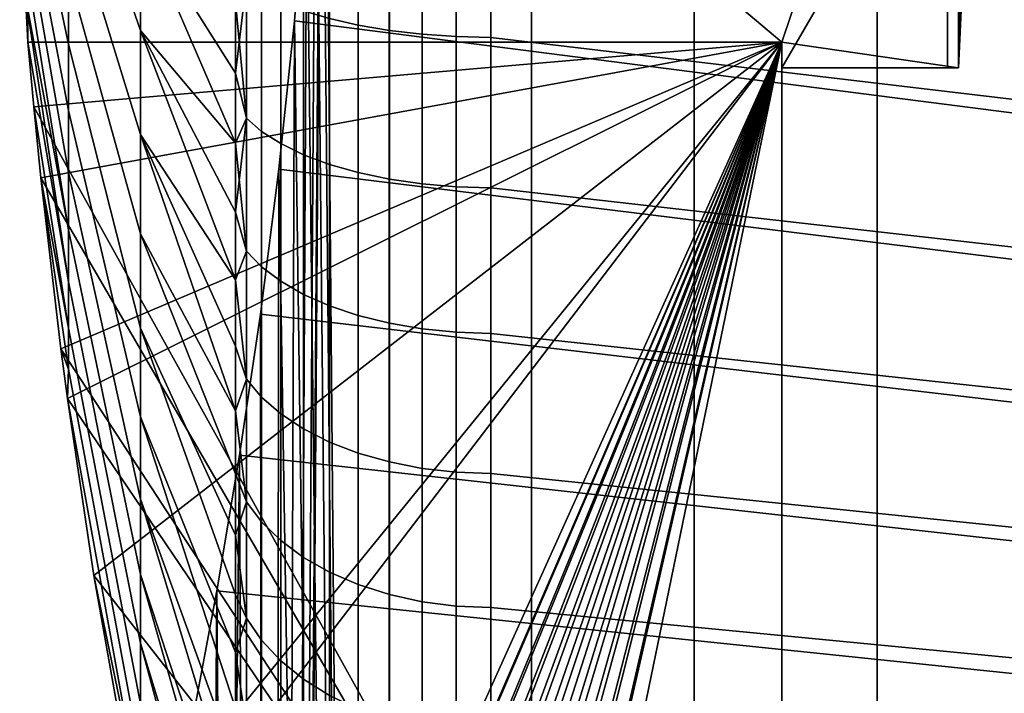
# Model space of a CAD drawing. Header units: metres. Extents: x -109 to 109, y -100 to 58.
# Tile 94 of 256: x -89.44 to -87.58, y 40.56 to 41.84. Entities that reach past the tile are written whole.
import ezdxf

# ---------------------------------------------------------------- set-up
doc = ezdxf.new("R2010")
doc.units = ezdxf.units.M
doc.layers.add('solid_21_062_100_XXX', color=7, linetype='CONTINUOUS')

msp = doc.modelspace()

# ---------------------------------------------------------------- linework, layer by layer
at = {"layer": 'solid_21_062_100_XXX'}
for points in [[(-88.743973, 28.5, -4.368652), (-88.973404, 28.5, -3.662532), (-88.869316, 43, -4), (-88.74398, 47.799999, -4.368627)], [(-88.74398, 47.799999, 4.368627), (-88.869316, 43, 4), (-88.743973, 28.5, 4.368652)], [(-88.74398, 47.799999, -4.368627), (-88.474617, 47.799999, -5.060491), (-88.474602, 28.5, -5.060523), (-88.743973, 28.5, -4.368652)], [(-88.474617, 47.799999, 5.060491), (-88.74398, 47.799999, 4.368627), (-88.743973, 28.5, 4.368652), (-88.474602, 28.5, 5.060523)], [(-88.474617, 47.799999, -5.060491), (-88.166183, 47.799999, -5.735868), (-88.166176, 28.5, -5.735888), (-88.474602, 28.5, -5.060523)], [(-88.166183, 47.799999, 5.735868), (-88.474617, 47.799999, 5.060491), (-88.474602, 28.5, 5.060523), (-88.166176, 28.5, 5.735888)], [(-88.166183, 47.799999, -5.735868), (-87.819687, 47.799999, -6.392541), (-87.819687, 28.5, -6.392544), (-88.166176, 28.5, -5.735888)], [(-87.819687, 47.799999, 6.392541), (-88.166183, 47.799999, 5.735868), (-88.166176, 28.5, 5.735888), (-87.819687, 28.5, 6.392543)], [(-87.819687, 47.799999, -6.392541), (-87.436279, 47.799999, -7.02835), (-87.436287, 28.5, -7.028347), (-87.819687, 28.5, -6.392544)], [(-87.436279, 47.799999, 7.02835), (-87.819687, 47.799999, 6.392541), (-87.819687, 28.5, 6.392543), (-87.436287, 28.5, 7.028347)], [(-87.686409, 41.75, 0.240742), (-87.665703, 41.75, 0.721688), (-87.665703, 44.25, 0.721688), (-87.686409, 44.25, 0.240742)], [(-87.665703, 41.75, -0.721688), (-87.686409, 41.75, -0.240742), (-87.686409, 44.25, -0.240742), (-87.665703, 44.25, -0.721688)], [(-87.686409, 41.75, -0.240742), (-87.686409, 41.75, 0.240742), (-87.686409, 44.25, 0.240742), (-87.686409, 44.25, -0.240742)], [(-87.636398, 42.376907, 1.083633), (-87.665703, 44.25, 0.721688), (-87.665703, 41.75, 0.721688)], [(-87.665703, 41.75, -0.721688), (-87.665703, 44.25, -0.721688), (-87.636398, 43.623093, -1.083633)], [(-87.665703, 41.75, -0.721688), (-87.636398, 43.623093, -1.083633), (-87.636398, 42.376907, -1.083633)], [(-88, 41.799038, 0.75), (-89.428215, 41.799038, 0.75), (-89.43026, 42.912529, 1.392875), (-89.4254, 43, 1.443376)], [(-88, 41.799038, -0.75), (-89.4254, 43, -1.443376), (-89.43026, 42.912529, -1.392875), (-89.428215, 41.799038, -0.75)], [(-88, 41.799038, 0.75), (-89.4254, 43, 1.443376), (-87.595512, 43, 1.443376)], [(-88, 41.799038, -0.75), (-87.665703, 41.75, -0.721688), (-87.636398, 42.376907, -1.083633), (-89.4254, 43, -1.443376)], [(-88.973404, 28.5, -3.662532), (-88.87278, 42.707428, -3.989282), (-88.869316, 43, -4)], [(-88.869316, 43, 4), (-88.87278, 42.707428, 3.989282), (-88.743973, 28.5, 4.368652)], [(-88, 41.799038, 0.75), (-87.595512, 43, 1.443376), (-87.636398, 42.376907, 1.083633), (-88, 41.75, 0.721688)], [(-89.43026, 42.912529, 1.392875), (-89.428215, 41.799038, 0.75), (-89.432625, 41.885563, 0.799955)], [(-89.428215, 41.799038, -0.75), (-89.43026, 42.912529, -1.392875), (-89.432625, 41.885563, -0.799955)], [(-88.973404, 28.5, -3.662532), (-88.883125, 42.415298, -3.957034), (-88.87278, 42.707428, -3.989282)], [(-88.87278, 42.707428, 3.989282), (-88.883125, 42.415302, 3.957034), (-88.743973, 28.5, 4.368652)], [(-88.973404, 28.5, -3.662532), (-88.900177, 42.125648, -3.903272), (-88.883125, 42.415298, -3.957034)], [(-88.883125, 42.415302, 3.957034), (-88.900177, 42.125652, 3.903273), (-88.743973, 28.5, 4.368652)], [(-87.636398, 42.376907, 1.083633), (-87.665703, 41.75, 0.721688), (-88, 41.75, 0.721688)], [(-89.351692, 42.365833, 1.930896), (-89.351692, 42.214806, 1.874565), (-89.215111, 41.820755, 2.550499), (-89.215111, 42.025032, 2.635356)], [(-89.351692, 42.365833, -1.930896), (-89.215111, 42.025032, -2.635356), (-89.215111, 41.820755, -2.550499), (-89.351692, 42.214806, -1.874565)], [(-89.351692, 41.928486, 1.726957), (-89.443901, 42.31303, 1.046754), (-89.443039, 42.227291, 0.997252), (-89.351692, 41.794994, 1.636608)], [(-89.443039, 42.227291, -0.997252), (-89.443901, 42.31303, -1.046754), (-89.351692, 41.928486, -1.726957), (-89.351692, 41.794994, -1.636608)], [(-89.351692, 41.794994, 1.636608), (-89.443039, 42.227291, 0.997252), (-89.441483, 42.141857, 0.947926), (-89.351692, 41.669083, 1.535963)], [(-89.441483, 42.141857, -0.947926), (-89.443039, 42.227291, -0.997252), (-89.351692, 41.794994, -1.636608), (-89.351692, 41.669083, -1.535963)], [(-89.215111, 42.235352, -2.703882), (-89.035118, 41.874866, -3.396259), (-89.035118, 41.739994, -3.348563), (-89.215111, 42.025032, -2.635356)], [(-89.351692, 42.214806, 1.874565), (-89.351692, 42.068718, 1.806443), (-89.215111, 41.623787, 2.449836), (-89.215111, 41.820755, 2.550499)], [(-89.351692, 42.214806, -1.874565), (-89.215111, 41.820755, -2.550499), (-89.215111, 41.623787, -2.449836), (-89.351692, 42.068718, -1.806443)], [(-89.351692, 41.669083, 1.535963), (-89.441483, 42.141857, 0.947926), (-89.43924, 42.056644, 0.898729), (-89.351692, 41.551544, 1.425657)], [(-89.43924, 42.056644, -0.898729), (-89.441483, 42.141857, -0.947926), (-89.351692, 41.669083, -1.535963), (-89.351692, 41.551544, -1.425657)], [(-88.973404, 28.5, -3.662532), (-88.923653, 41.839306, -3.827897), (-88.900177, 42.125648, -3.903272)], [(-88.900177, 42.125652, 3.903273), (-88.923653, 41.839314, 3.827898), (-88.743973, 28.5, 4.368652)], [(-87.043274, 41.597511, 3.746068), (-88.923653, 41.839314, 3.827898), (-88.900177, 42.125652, 3.903273), (-87.010216, 41.872692, 3.837859)], [(-87.043274, 41.597519, -3.746071), (-87.010208, 41.8727, -3.83786), (-88.900177, 42.125648, -3.903272), (-88.923653, 41.839306, -3.827897)], [(-88.802483, 41.83091, -3.702381), (-88.856979, 41.843449, -3.667986), (-88.856979, 42.126637, -3.745526), (-88.802483, 42.117153, -3.780869)], [(-88.802483, 41.83091, 3.702381), (-88.802483, 42.117153, 3.780869), (-88.856979, 42.126637, 3.745526), (-88.856979, 41.843449, 3.667986)], [(-88.743652, 41.820923, -3.729764), (-88.802483, 41.83091, -3.702381), (-88.802483, 42.117153, -3.780869), (-88.743652, 42.109596, -3.809008)], [(-88.743652, 41.820923, 3.729764), (-88.743652, 42.109596, 3.809008), (-88.802483, 42.117153, 3.780869), (-88.802483, 41.83091, 3.702381)], [(-88.681526, 41.813663, -3.749664), (-88.743652, 41.820923, -3.729764), (-88.743652, 42.109596, -3.809008), (-88.681526, 42.104103, -3.829458)], [(-88.681526, 41.813663, 3.749664), (-88.681526, 42.104103, 3.829458), (-88.743652, 42.109596, 3.809008), (-88.743652, 41.820923, 3.729764)], [(-88.617157, 41.80925, -3.761737), (-88.681526, 41.813663, -3.749664), (-88.681526, 42.104103, -3.829458), (-88.617157, 42.100765, -3.841866)], [(-88.617157, 41.80925, 3.761737), (-88.617157, 42.100765, 3.841866), (-88.681526, 42.104103, 3.829458), (-88.681526, 41.813663, 3.749664)], [(-88.617157, 42.100765, 3.841866), (-88.617157, 41.80925, 3.761737), (-88.551727, 41.807762, 3.765776), (-88.551727, 42.09964, 3.846018)], [(-88.617157, 42.100765, -3.841866), (-88.551727, 42.09964, -3.846018), (-88.551727, 41.807762, -3.765776), (-88.617157, 41.80925, -3.761737)], [(-87.400002, 41.671265, 3.719807), (-87.400002, 41.958447, 3.810206), (-88.551727, 42.09964, 3.846018), (-88.551727, 41.807762, 3.765776)], [(-88.551727, 42.09964, -3.846018), (-87.400002, 41.958447, -3.810206), (-87.400002, 41.671265, -3.719807), (-88.551727, 41.807762, -3.765776)], [(-89.351692, 42.068718, 1.806443), (-89.351692, 41.928486, 1.726957), (-89.215111, 41.435345, 2.333992), (-89.215111, 41.623787, 2.449836)], [(-89.351692, 42.068718, -1.806443), (-89.215111, 41.623787, -2.449836), (-89.215111, 41.435345, -2.333992), (-89.351692, 41.928486, -1.726957)], [(-89.351692, 41.551544, 1.425657), (-89.43924, 42.056644, 0.898729), (-89.436295, 41.971317, 0.849466), (-89.351692, 41.443115, 1.306383)], [(-89.436295, 41.971317, -0.849466), (-89.43924, 42.056644, -0.898729), (-89.351692, 41.551544, -1.425657), (-89.351692, 41.443115, -1.306383)], [(-89.215111, 42.025032, 2.635356), (-89.035118, 41.739994, 3.348563), (-89.035118, 41.874866, 3.396259)], [(-89.215111, 42.025032, 2.635356), (-89.215111, 41.820755, 2.550499), (-89.035118, 41.607132, 3.295514), (-89.035118, 41.739994, 3.348563)], [(-89.215111, 42.025032, -2.635356), (-89.035118, 41.607132, -3.295514), (-89.035118, 41.476498, -3.237196), (-89.215111, 41.820755, -2.550499)], [(-89.215111, 42.025032, -2.635356), (-89.035118, 41.739994, -3.348563), (-89.035118, 41.607132, -3.295514)], [(-89.351692, 41.443115, 1.306383), (-89.436295, 41.971317, 0.849466), (-89.432625, 41.885563, 0.799955)], [(-89.432625, 41.885563, -0.799955), (-89.436295, 41.971317, -0.849466), (-89.351692, 41.443115, -1.306383), (-89.351692, 41.344482, -1.178891)], [(-89.351692, 41.928486, 1.726957), (-89.351692, 41.794994, 1.636608), (-89.215111, 41.256599, 2.203683), (-89.215111, 41.435345, 2.333992)], [(-89.351692, 41.928486, -1.726957), (-89.215111, 41.435345, -2.333992), (-89.215111, 41.256599, -2.203683), (-89.351692, 41.794994, -1.636608)], [(-89.014442, 41.914257, 3.473725), (-89.035118, 41.874866, 3.396259), (-89.035118, 41.739994, 3.348563)], [(-89.014442, 41.654537, 3.381617), (-89.014442, 41.914257, 3.473725), (-89.035118, 41.739994, 3.348563)], [(-89.014442, 41.914257, -3.473725), (-89.014442, 41.654537, -3.381617), (-89.035118, 41.874866, -3.396259)], [(-88.985641, 41.629539, -3.435146), (-89.014442, 41.654537, -3.381617), (-89.014442, 41.914257, -3.473725), (-88.985641, 41.894035, -3.529197)], [(-88.985641, 41.629539, 3.435146), (-88.985641, 41.894035, 3.529197), (-89.014442, 41.914257, 3.473725), (-89.014442, 41.654537, 3.381617)], [(-88.949356, 41.606358, -3.484787), (-88.985641, 41.629539, -3.435146), (-88.985641, 41.894035, -3.529197), (-88.949356, 41.875286, -3.580642)], [(-88.949356, 41.606358, 3.484787), (-88.949356, 41.875286, 3.580642), (-88.985641, 41.894035, 3.529197), (-88.985641, 41.629539, 3.435146)], [(-89.351692, 41.443115, 1.306383), (-89.432625, 41.885563, 0.799955), (-89.428215, 41.799038, 0.75), (-89.351692, 41.344482, 1.178891)], [(-89.428215, 41.799038, -0.75), (-89.432625, 41.885563, -0.799955), (-89.351692, 41.344482, -1.178891)], [(-89.014442, 41.654537, -3.381617), (-89.035118, 41.739994, -3.348563), (-89.035118, 41.874866, -3.396259)], [(-88.906227, 41.585392, -3.529686), (-88.949356, 41.606358, -3.484787), (-88.949356, 41.875286, -3.580642), (-88.906227, 41.858326, -3.627172)], [(-88.906227, 41.585392, 3.529686), (-88.906227, 41.858326, 3.627172), (-88.949356, 41.875286, 3.580642), (-88.949356, 41.606358, 3.484787)], [(-88.856979, 41.567001, -3.569068), (-88.906227, 41.585392, -3.529686), (-88.906227, 41.858326, -3.627172), (-88.856979, 41.843449, -3.667986)], [(-88.856979, 41.567001, 3.569068), (-88.856979, 41.843449, 3.667986), (-88.906227, 41.858326, 3.627172), (-88.906227, 41.585392, 3.529686)], [(-88.973404, 28.5, -3.662532), (-88.95311, 41.557823, -3.730969), (-88.923653, 41.839306, -3.827897)], [(-88.923653, 41.839314, 3.827898), (-88.95311, 41.557831, 3.730972), (-88.743973, 28.5, 4.368652)], [(-87.082497, 41.327995, 3.633791), (-88.95311, 41.557831, 3.730972), (-88.923653, 41.839314, 3.827898), (-87.043274, 41.597511, 3.746068)], [(-87.082497, 41.327999, -3.633794), (-87.043274, 41.597519, -3.746071), (-88.923653, 41.839306, -3.827897), (-88.95311, 41.557823, -3.730969)], [(-88.802483, 41.551502, -3.602256), (-88.856979, 41.567001, -3.569068), (-88.856979, 41.843449, -3.667986), (-88.802483, 41.83091, -3.702381)], [(-88.802483, 41.551502, 3.602256), (-88.802483, 41.83091, 3.702381), (-88.856979, 41.843449, 3.667986), (-88.856979, 41.567001, 3.569068)], [(-89.215111, 41.820755, 2.550499), (-89.035118, 41.476501, 3.237196), (-89.035118, 41.607132, 3.295514)], [(-89.215111, 41.820755, 2.550499), (-89.215111, 41.623787, 2.449836), (-89.035118, 41.348301, 3.173702), (-89.035118, 41.476501, 3.237196)], [(-89.215111, 41.820755, -2.550499), (-89.035118, 41.348301, -3.173702), (-89.035118, 41.222744, -3.105134), (-89.215111, 41.623787, -2.449836)], [(-89.215111, 41.820755, -2.550499), (-89.035118, 41.476498, -3.237196), (-89.035118, 41.348301, -3.173702)], [(-88.743652, 41.539158, -3.628677), (-88.802483, 41.551502, -3.602256), (-88.802483, 41.83091, -3.702381), (-88.743652, 41.820923, -3.729764)], [(-88.743652, 41.539158, 3.628677), (-88.743652, 41.820923, 3.729764), (-88.802483, 41.83091, 3.702381), (-88.802483, 41.551502, 3.602256)], [(-88.681526, 41.530178, -3.647877), (-88.743652, 41.539158, -3.628677), (-88.743652, 41.820923, -3.729764), (-88.681526, 41.813663, -3.749664)], [(-88.681526, 41.530178, 3.647877), (-88.681526, 41.813663, 3.749664), (-88.743652, 41.820923, 3.729764), (-88.743652, 41.539158, 3.628677)], [(-89.417068, 41.676163, 0.75), (-89.351692, 41.25626, 1.043983), (-89.351692, 41.344482, 1.178891), (-89.428215, 41.799038, 0.75)], [(-88, 41.799038, 0.75), (-88, 39.121857, 0.75), (-89.417068, 41.676163, 0.75), (-89.428215, 41.799038, 0.75)], [(-89.417068, 41.676163, -0.75), (-89.428215, 41.799038, -0.75), (-89.351692, 41.344482, -1.178891), (-89.351692, 41.25626, -1.043983)], [(-88, 41.799038, -0.75), (-89.428215, 41.799038, -0.75), (-89.417068, 41.676163, -0.75)], [(-88, 41.799038, -0.75), (-89.417068, 41.676163, -0.75), (-89.403587, 41.541348, -0.75)], [(-88, 41.799038, -0.75), (-89.403587, 41.541348, -0.75), (-89.365738, 41.217113, -0.75)], [(-88, 41.799038, -0.75), (-89.365738, 41.217113, -0.75), (-89.353371, 41.123325, -0.75)], [(-88, 41.799038, -0.75), (-89.353371, 41.123325, -0.75), (-89.303726, 40.787502, -0.75)], [(-88, 41.799038, -0.75), (-89.303726, 40.787502, -0.75), (-89.216858, 40.300781, -0.75)], [(-88, 41.799038, -0.75), (-89.216858, 40.300781, -0.75), (-89.201538, 40.223942, -0.75)], [(-88, 41.799038, -0.75), (-89.201538, 40.223942, -0.75), (-89.035118, 39.501717, -0.75)], [(-89.016212, 39.443146, -0.75), (-88, 41.799038, -0.75), (-89.035118, 39.501717, -0.75)], [(-89.014442, 39.438671, -0.75), (-88, 41.799038, -0.75), (-89.016212, 39.443146, -0.75)], [(-88.990623, 39.387516, -0.75), (-88, 41.799038, -0.75), (-89.014442, 39.438671, -0.75)], [(-88.985634, 39.37841, -0.75), (-88, 41.799038, -0.75), (-88.990623, 39.387516, -0.75)], [(-88.958763, 39.335587, -0.75), (-88, 41.799038, -0.75), (-88.985634, 39.37841, -0.75)], [(-88.949348, 39.322556, -0.75), (-88, 41.799038, -0.75), (-88.958763, 39.335587, -0.75)], [(-88.92115, 39.288078, -0.75), (-88, 41.799038, -0.75), (-88.949348, 39.322556, -0.75)], [(-88.906204, 39.272072, -0.75), (-88, 41.799038, -0.75), (-88.92115, 39.288078, -0.75)], [(-88.878365, 39.245625, -0.75), (-88, 41.799038, -0.75), (-88.906204, 39.272072, -0.75)], [(-88.856964, 39.227821, -0.75), (-88, 41.799038, -0.75), (-88.878365, 39.245625, -0.75)], [(-88.831047, 39.208775, -0.75), (-88, 41.799038, -0.75), (-88.856964, 39.227821, -0.75)], [(-88.802475, 39.190548, -0.75), (-88, 41.799038, -0.75), (-88.831047, 39.208775, -0.75)], [(-88.779892, 39.17799, -0.75), (-88, 41.799038, -0.75), (-88.802475, 39.190548, -0.75)], [(-88.743652, 39.160877, -0.75), (-88, 41.799038, -0.75), (-88.779892, 39.17799, -0.75)], [(-88.725609, 39.153652, -0.75), (-88, 41.799038, -0.75), (-88.743652, 39.160877, -0.75)], [(-88.681511, 39.139317, -0.75), (-88, 41.799038, -0.75), (-88.725609, 39.153652, -0.75)], [(-88.617157, 41.524723, -3.659524), (-88.681526, 41.530178, -3.647877), (-88.681526, 41.813663, -3.749664), (-88.617157, 41.80925, -3.761737)], [(-88.617157, 41.524723, 3.659524), (-88.617157, 41.80925, 3.761737), (-88.681526, 41.813663, 3.749664), (-88.681526, 41.530178, 3.647877)], [(-88.668961, 39.136055, -0.75), (-88, 41.799038, -0.75), (-88.681511, 39.139317, -0.75)], [(-88.617142, 39.126236, -0.75), (-88, 41.799038, -0.75), (-88.668961, 39.136055, -0.75)], [(-88.617157, 41.80925, 3.761737), (-88.617157, 41.524723, 3.659524), (-88.551727, 41.522884, 3.663418), (-88.551727, 41.807762, 3.765776)], [(-88.617157, 41.80925, -3.761737), (-88.551727, 41.807762, -3.765776), (-88.551727, 41.522884, -3.663418), (-88.617157, 41.524723, -3.659524)], [(-88.610741, 39.125416, -0.75), (-88, 41.799038, -0.75), (-88.617142, 39.126236, -0.75)], [(-88.610741, 39.125416, -0.75), (-88.551727, 39.121857, -0.75), (-88, 41.799038, -0.75)], [(-87.400002, 41.391804, 3.607797), (-87.400002, 41.671265, 3.719807), (-88.551727, 41.807762, 3.765776), (-88.551727, 41.522884, 3.663418)], [(-88.551727, 41.807762, -3.765776), (-87.400002, 41.671265, -3.719807), (-87.400002, 41.391804, -3.607797), (-88.551727, 41.522884, -3.663418)], [(-88, 41.799038, -0.75), (-88.551727, 39.121857, -0.75), (-88, 39.121857, -0.75)], [(-88, 41.75, 0.721688), (-88, 39.121857, -0.75), (-88, 39.121857, 0.75), (-88, 41.799038, 0.75)], [(-88, 41.799038, -0.75), (-88, 39.121857, -0.75), (-88, 41.75, -0.721688)], [(-88, 41.799038, -0.75), (-88, 41.75, -0.721688), (-87.665703, 41.75, -0.721688)], [(-89.351692, 41.794994, 1.636608), (-89.351692, 41.669083, 1.535963), (-89.215111, 41.088657, 2.059718), (-89.215111, 41.256599, 2.203683)], [(-89.351692, 41.794994, -1.636608), (-89.215111, 41.256599, -2.203683), (-89.215111, 41.088657, -2.059718), (-89.351692, 41.669083, -1.535963)], [(-88, 41.75, 0.721688), (-88, 41.75, -0.721688), (-88, 39.121857, -0.75)], [(-87.686409, 41.75, -0.240742), (-87.665703, 41.75, -0.721688), (-88, 41.75, -0.721688), (-88, 41.75, 0.721688)], [(-88, 41.75, 0.721688), (-87.686409, 41.75, 0.240742), (-87.686409, 41.75, -0.240742)], [(-88, 41.75, 0.721688), (-87.665703, 41.75, 0.721688), (-87.686409, 41.75, 0.240742)], [(-89.014442, 41.654537, 3.381617), (-89.035118, 41.739994, 3.348563), (-89.035118, 41.607132, 3.295514)], [(-89.014442, 41.654537, -3.381617), (-89.035118, 41.607132, -3.295514), (-89.035118, 41.739994, -3.348563)], [(-89.417068, 41.676163, 0.75), (-89.403587, 41.541348, 0.75), (-89.351692, 41.25626, 1.043983)], [(-88, 39.121857, 0.75), (-89.403587, 41.541348, 0.75), (-89.417068, 41.676163, 0.75)], [(-89.403587, 41.541348, -0.75), (-89.417068, 41.676163, -0.75), (-89.351692, 41.25626, -1.043983), (-89.351692, 41.179012, -0.902508)], [(-89.351692, 41.669083, 1.535963), (-89.351692, 41.551544, 1.425657), (-89.215111, 40.932564, 1.902989), (-89.215111, 41.088657, 2.059718)], [(-89.351692, 41.669083, -1.535963), (-89.215111, 41.088657, -2.059718), (-89.215111, 40.932564, -1.902989), (-89.351692, 41.551544, -1.425657)], [(-89.014442, 41.654537, 3.381617), (-89.035118, 41.607132, 3.295514), (-89.035118, 41.476501, 3.237196)], [(-89.014442, 41.402534, 3.270123), (-89.014442, 41.654537, 3.381617), (-89.035118, 41.476501, 3.237196)], [(-89.014442, 41.654537, -3.381617), (-89.014442, 41.402534, -3.270123), (-89.035118, 41.607132, -3.295514)], [(-88.985641, 41.37294, -3.321305), (-89.014442, 41.402534, -3.270123), (-89.014442, 41.654537, -3.381617), (-88.985641, 41.629539, -3.435146)], [(-88.985641, 41.37294, 3.321305), (-88.985641, 41.629539, 3.435146), (-89.014442, 41.654537, 3.381617), (-89.014442, 41.402534, 3.270123)], [(-88.949356, 41.345497, -3.368768), (-88.985641, 41.37294, -3.321305), (-88.985641, 41.629539, -3.435146), (-88.949356, 41.606358, -3.484787)], [(-88.949356, 41.345497, 3.368768), (-88.949356, 41.606358, 3.484787), (-88.985641, 41.629539, 3.435146), (-88.985641, 41.37294, 3.321305)], [(-89.215111, 41.623787, 2.449836), (-89.035118, 41.222744, 3.105134), (-89.035118, 41.348301, 3.173702)], [(-89.215111, 41.623787, 2.449836), (-89.215111, 41.435345, 2.333992), (-89.035118, 41.100029, 3.031601), (-89.035118, 41.222744, 3.105134)], [(-89.215111, 41.623787, -2.449836), (-89.035118, 41.100029, -3.031601), (-89.035118, 40.980354, -2.953222), (-89.215111, 41.435345, -2.333992)], [(-89.215111, 41.623787, -2.449836), (-89.035118, 41.222744, -3.105134), (-89.035118, 41.100029, -3.031601)], [(-89.014442, 41.402534, -3.270123), (-89.035118, 41.476498, -3.237196), (-89.035118, 41.607132, -3.295514)], [(-88.906227, 41.320679, -3.411696), (-88.949356, 41.345497, -3.368768), (-88.949356, 41.606358, -3.484787), (-88.906227, 41.585392, -3.529686)], [(-88.906227, 41.320679, 3.411696), (-88.906227, 41.585392, 3.529686), (-88.949356, 41.606358, 3.484787), (-88.949356, 41.345497, 3.368768)], [(-88.856979, 41.298908, -3.44935), (-88.906227, 41.320679, -3.411696), (-88.906227, 41.585392, -3.529686), (-88.856979, 41.567001, -3.569068)], [(-88.856979, 41.298908, 3.44935), (-88.856979, 41.567001, 3.569068), (-88.906227, 41.585392, 3.529686), (-88.906227, 41.320679, 3.411696)], [(-88.987923, 41.282982, 3.61273), (-88.973404, 28.5, 3.662532), (-88.743973, 28.5, 4.368652), (-88.95311, 41.557831, 3.730972)], [(-87.127228, 41.064995, 3.500822), (-88.987923, 41.282982, 3.61273), (-88.95311, 41.557831, 3.730972), (-87.082497, 41.327995, 3.633791)], [(-88.973404, 28.5, -3.662532), (-88.987923, 41.282978, -3.612728), (-88.95311, 41.557823, -3.730969)], [(-87.127228, 41.064999, -3.500825), (-87.082497, 41.327999, -3.633794), (-88.95311, 41.557823, -3.730969), (-88.987923, 41.282978, -3.612728)], [(-88.802483, 41.280556, -3.481079), (-88.856979, 41.298908, -3.44935), (-88.856979, 41.567001, -3.569068), (-88.802483, 41.551502, -3.602256)], [(-88.802483, 41.280556, 3.481079), (-88.802483, 41.551502, 3.602256), (-88.856979, 41.567001, 3.569068), (-88.856979, 41.298908, 3.44935)], [(-89.403587, 41.541348, 0.75), (-89.351692, 41.179012, 0.902508), (-89.351692, 41.25626, 1.043983)], [(-89.403587, 41.541348, 0.75), (-89.365738, 41.217113, 0.75), (-89.351692, 41.179012, 0.902508)], [(-88, 39.121857, 0.75), (-89.365738, 41.217113, 0.75), (-89.403587, 41.541348, 0.75)], [(-89.365738, 41.217113, -0.75), (-89.403587, 41.541348, -0.75), (-89.351692, 41.179012, -0.902508)], [(-89.351692, 41.551544, 1.425657), (-89.351692, 41.443115, 1.306383), (-89.215111, 40.78928, 1.734467), (-89.215111, 40.932564, 1.902989)], [(-89.351692, 41.551544, -1.425657), (-89.215111, 40.932564, -1.902989), (-89.215111, 40.78928, -1.734467), (-89.351692, 41.443115, -1.306383)], [(-88.743652, 41.265945, -3.506339), (-88.802483, 41.280556, -3.481079), (-88.802483, 41.551502, -3.602256), (-88.743652, 41.539158, -3.628677)], [(-88.743652, 41.265945, 3.506339), (-88.743652, 41.539158, 3.628677), (-88.802483, 41.551502, 3.602256), (-88.802483, 41.280556, 3.481079)], [(-88.681526, 41.255318, -3.524693), (-88.743652, 41.265945, -3.506339), (-88.743652, 41.539158, -3.628677), (-88.681526, 41.530178, -3.647877)], [(-88.681526, 41.255318, 3.524693), (-88.681526, 41.530178, 3.647877), (-88.743652, 41.539158, 3.628677), (-88.743652, 41.265945, 3.506339)], [(-88.617157, 41.248859, -3.535826), (-88.681526, 41.255318, -3.524693), (-88.681526, 41.530178, -3.647877), (-88.617157, 41.524723, -3.659524)], [(-88.617157, 41.248859, 3.535826), (-88.617157, 41.524723, 3.659524), (-88.681526, 41.530178, 3.647877), (-88.681526, 41.255318, 3.524693)], [(-88.617157, 41.524723, 3.659524), (-88.617157, 41.248859, 3.535826), (-88.551727, 41.246685, 3.539546), (-88.551727, 41.522884, 3.663418)], [(-88.617157, 41.524723, -3.659524), (-88.551727, 41.522884, -3.663418), (-88.551727, 41.246685, -3.539546), (-88.617157, 41.248859, -3.535826)], [(-87.400002, 41.121681, 3.474827), (-87.400002, 41.391804, 3.607797), (-88.551727, 41.522884, 3.663418), (-88.551727, 41.246685, 3.539546)], [(-88.551727, 41.522884, -3.663418), (-87.400002, 41.391804, -3.607797), (-87.400002, 41.121681, -3.474827), (-88.551727, 41.246685, -3.539546)], [(-89.014442, 41.402534, 3.270123), (-89.035118, 41.476501, 3.237196), (-89.035118, 41.348301, 3.173702)], [(-89.014442, 41.402534, -3.270123), (-89.035118, 41.348301, -3.173702), (-89.035118, 41.476498, -3.237196)], [(-89.351692, 41.443115, 1.306383), (-89.351692, 41.344482, 1.178891), (-89.215111, 40.659695, 1.555197), (-89.215111, 40.78928, 1.734467)], [(-89.351692, 41.443115, -1.306383), (-89.215111, 40.78928, -1.734467), (-89.215111, 40.659695, -1.555197), (-89.351692, 41.344482, -1.178891)], [(-89.215111, 41.435345, 2.333992), (-89.035118, 40.980354, 2.953222), (-89.035118, 41.100029, 3.031601)], [(-89.215111, 41.435345, 2.333992), (-89.215111, 41.256599, 2.203683), (-89.035118, 40.863903, 2.87012), (-89.035118, 40.980354, 2.953222)], [(-89.215111, 41.256599, -2.203683), (-89.215111, 41.435345, -2.333992), (-89.035118, 40.980354, -2.953222), (-89.035118, 40.863903, -2.87012)], [(-89.014442, 41.159687, 3.139881), (-89.014442, 41.402534, 3.270123), (-89.035118, 41.348301, 3.173702), (-89.035118, 41.222744, 3.105134)], [(-89.014442, 41.402534, -3.270123), (-89.014442, 41.159687, -3.139881), (-89.035118, 41.348301, -3.173702)], [(-88.985641, 41.125713, -3.188329), (-89.014442, 41.159687, -3.139881), (-89.014442, 41.402534, -3.270123), (-88.985641, 41.37294, -3.321305)], [(-88.985641, 41.125713, 3.188329), (-88.985641, 41.37294, 3.321305), (-89.014442, 41.402534, 3.270123), (-89.014442, 41.159687, 3.139881)], [(-88.949356, 41.094212, -3.233256), (-88.985641, 41.125713, -3.188329), (-88.985641, 41.37294, -3.321305), (-88.949356, 41.345497, -3.368768)], [(-88.949356, 41.094212, 3.233256), (-88.949356, 41.345497, 3.368768), (-88.985641, 41.37294, 3.321305), (-88.985641, 41.125713, 3.188329)], [(-89.351692, 41.344482, 1.178891), (-89.351692, 41.25626, 1.043983), (-89.215111, 40.544613, 1.366288), (-89.215111, 40.659695, 1.555197)], [(-89.351692, 41.344482, -1.178891), (-89.215111, 40.659695, -1.555197), (-89.215111, 40.544613, -1.366288), (-89.351692, 41.25626, -1.043983)], [(-89.014442, 41.159687, -3.139881), (-89.035118, 41.222744, -3.105134), (-89.035118, 41.348301, -3.173702)], [(-88.906227, 41.06572, -3.273889), (-88.949356, 41.094212, -3.233256), (-88.949356, 41.345497, -3.368768), (-88.906227, 41.320679, -3.411696)], [(-88.906227, 41.06572, 3.273889), (-88.906227, 41.320679, 3.411696), (-88.949356, 41.345497, 3.368768), (-88.949356, 41.094212, 3.233256)], [(-88.856979, 41.040726, -3.309528), (-88.906227, 41.06572, -3.273889), (-88.906227, 41.320679, -3.411696), (-88.856979, 41.298908, -3.44935)], [(-88.856979, 41.040726, 3.309528), (-88.856979, 41.298908, 3.44935), (-88.906227, 41.320679, 3.411696), (-88.906227, 41.06572, 3.273889)], [(-88.802483, 41.019661, -3.339559), (-88.856979, 41.040726, -3.309528), (-88.856979, 41.298908, -3.44935), (-88.802483, 41.280556, -3.481079)], [(-88.802483, 41.019661, 3.339559), (-88.802483, 41.280556, 3.481079), (-88.856979, 41.298908, 3.44935), (-88.856979, 41.040726, 3.309528)], [(-88.973404, 28.5, -3.662532), (-89.162155, 28.5, -2.944465), (-89.027458, 41.015785, -3.473162), (-88.987923, 41.282978, -3.612728)], [(-88.987923, 41.282982, 3.61273), (-89.027458, 41.015789, 3.473165), (-88.973404, 28.5, 3.662532)], [(-87.176468, 40.81065, 3.347646), (-89.027458, 41.015789, 3.473165), (-88.987923, 41.282982, 3.61273), (-87.127228, 41.064995, 3.500822)], [(-87.176468, 40.810654, -3.34765), (-87.127228, 41.064999, -3.500825), (-88.987923, 41.282978, -3.612728), (-89.027458, 41.015785, -3.473162)], [(-88.743652, 41.002888, -3.363465), (-88.802483, 41.019661, -3.339559), (-88.802483, 41.280556, -3.481079), (-88.743652, 41.265945, -3.506339)], [(-88.743652, 41.002888, 3.363465), (-88.743652, 41.265945, 3.506339), (-88.802483, 41.280556, 3.481079), (-88.802483, 41.019661, 3.339559)], [(-89.351692, 41.25626, 1.043983), (-89.351692, 41.179012, 0.902508), (-89.215111, 40.444748, 1.168913), (-89.215111, 40.544613, 1.366288)], [(-89.351692, 41.25626, -1.043983), (-89.215111, 40.544613, -1.366288), (-89.215111, 40.444748, -1.168913), (-89.351692, 41.179012, -0.902508)], [(-89.215111, 41.256599, 2.203683), (-89.035118, 40.75087, 2.782429), (-89.035118, 40.863903, 2.87012)], [(-89.215111, 41.256599, 2.203683), (-89.215111, 41.088657, 2.059718), (-89.035118, 40.641434, 2.69029), (-89.035118, 40.75087, 2.782429)], [(-89.215111, 41.088657, -2.059718), (-89.215111, 41.256599, -2.203683), (-89.035118, 40.75087, -2.782429), (-89.035118, 40.641434, -2.69029)], [(-89.215111, 41.256599, -2.203683), (-89.035118, 40.863903, -2.87012), (-89.035118, 40.75087, -2.782429)], [(-88.681526, 40.990688, -3.380835), (-88.743652, 41.002888, -3.363465), (-88.743652, 41.265945, -3.506339), (-88.681526, 41.255318, -3.524693)], [(-88.681526, 40.990688, 3.380835), (-88.681526, 41.255318, 3.524693), (-88.743652, 41.265945, 3.506339), (-88.743652, 41.002888, 3.363465)], [(-88.617157, 40.983276, -3.391369), (-88.681526, 40.990688, -3.380835), (-88.681526, 41.255318, -3.524693), (-88.617157, 41.248859, -3.535826)], [(-88.617157, 40.983276, 3.391369), (-88.617157, 41.248859, 3.535826), (-88.681526, 41.255318, 3.524693), (-88.681526, 40.990688, 3.380835)], [(-88.617157, 41.248859, 3.535826), (-88.617157, 40.983276, 3.391369), (-88.551727, 40.980782, 3.394886), (-88.551727, 41.246685, 3.539546)], [(-88.617157, 41.248859, -3.535826), (-88.551727, 41.246685, -3.539546), (-88.551727, 40.980782, -3.394886), (-88.617157, 40.983276, -3.391369)], [(-87.400002, 40.862473, 3.321669), (-87.400002, 41.121681, 3.474827), (-88.551727, 41.246685, 3.539546), (-88.551727, 40.980782, 3.394886)], [(-88.551727, 41.246685, -3.539546), (-87.400002, 41.121681, -3.474827), (-87.400002, 40.862473, -3.321669), (-88.551727, 40.980782, -3.394886)], [(-89.014442, 41.159687, 3.139881), (-89.035118, 41.222744, 3.105134), (-89.035118, 41.100029, 3.031601)], [(-89.014442, 41.159687, -3.139881), (-89.035118, 41.100029, -3.031601), (-89.035118, 41.222744, -3.105134)], [(-89.365738, 41.217113, 0.75), (-89.353371, 41.123325, 0.75), (-89.351692, 41.179012, 0.902508)], [(-88, 39.121857, 0.75), (-89.353371, 41.123325, 0.75), (-89.365738, 41.217113, 0.75)], [(-89.365738, 41.217113, -0.75), (-89.351692, 41.179012, -0.902508), (-89.353371, 41.123325, -0.75)], [(-89.351692, 41.179012, 0.902508), (-89.353371, 41.123325, 0.75), (-89.215111, 40.360722, 0.964294), (-89.215111, 40.444748, 1.168913)], [(-89.351692, 41.179012, -0.902508), (-89.215111, 40.444748, -1.168913), (-89.215111, 40.360722, -0.964294), (-89.353371, 41.123325, -0.75)], [(-89.014442, 40.927391, 2.991639), (-89.014442, 41.159687, 3.139881), (-89.035118, 41.100029, 3.031601), (-89.035118, 40.980354, 2.953222)], [(-89.014442, 41.159687, -3.139881), (-89.014442, 40.927391, -2.991639), (-89.035118, 41.100029, -3.031601)], [(-88.985641, 40.889286, -3.036984), (-89.014442, 40.927391, -2.991639), (-89.014442, 41.159687, -3.139881), (-88.985641, 41.125713, -3.188329)], [(-88.985641, 40.889286, 3.036984), (-88.985641, 41.125713, 3.188329), (-89.014442, 41.159687, 3.139881), (-89.014442, 40.927391, 2.991639)], [(-88.949356, 40.853951, -3.079034), (-88.985641, 40.889286, -3.036984), (-88.985641, 41.125713, -3.188329), (-88.949356, 41.094212, -3.233256)], [(-88.949356, 40.853951, 3.079034), (-88.949356, 41.094212, 3.233256), (-88.985641, 41.125713, 3.188329), (-88.985641, 40.889286, 3.036984)], [(-89.303726, 40.787502, 0.75), (-89.215111, 40.360722, 0.964294), (-89.353371, 41.123325, 0.75)], [(-88, 39.121857, 0.75), (-89.303726, 40.787502, 0.75), (-89.353371, 41.123325, 0.75)], [(-89.303726, 40.787502, -0.75), (-89.353371, 41.123325, -0.75), (-89.215111, 40.360722, -0.964294)], [(-89.215111, 41.088657, 2.059718), (-89.035118, 40.535767, 2.59385), (-89.035118, 40.641434, 2.69029)], [(-89.215111, 41.088657, 2.059718), (-89.215111, 40.932564, 1.902989), (-89.035118, 40.434044, 2.493262), (-89.035118, 40.535767, 2.59385)], [(-89.215111, 40.932564, -1.902989), (-89.215111, 41.088657, -2.059718), (-89.035118, 40.535767, -2.59385), (-89.035118, 40.434044, -2.493262)], [(-89.215111, 41.088657, -2.059718), (-89.035118, 40.641434, -2.69029), (-89.035118, 40.535767, -2.59385)], [(-89.014442, 40.927391, -2.991639), (-89.035118, 40.980354, -2.953222), (-89.035118, 41.100029, -3.031601)], [(-88.906227, 40.821995, -3.117063), (-88.949356, 40.853951, -3.079034), (-88.949356, 41.094212, -3.233256), (-88.906227, 41.06572, -3.273889)], [(-88.906227, 40.821995, 3.117063), (-88.906227, 41.06572, 3.273889), (-88.949356, 41.094212, 3.233256), (-88.949356, 40.853951, 3.079034)], [(-88.856979, 40.793964, -3.150418), (-88.906227, 40.821995, -3.117063), (-88.906227, 41.06572, -3.273889), (-88.856979, 41.040726, -3.309528)], [(-88.856979, 40.793964, 3.150418), (-88.856979, 41.040726, 3.309528), (-88.906227, 41.06572, 3.273889), (-88.906227, 40.821995, 3.117063)], [(-88.802483, 40.77034, -3.178523), (-88.856979, 40.793964, -3.150418), (-88.856979, 41.040726, -3.309528), (-88.802483, 41.019661, -3.339559)], [(-88.802483, 40.77034, 3.178523), (-88.802483, 41.019661, 3.339559), (-88.856979, 41.040726, 3.309528), (-88.856979, 40.793964, 3.150418)], [(-89.162155, 28.5, -2.944465), (-89.070724, 40.758766, -3.313136), (-89.027458, 41.015785, -3.473162)], [(-89.027458, 41.015789, 3.473165), (-89.070724, 40.75877, 3.31314), (-88.973404, 28.5, 3.662532)], [(-87.228996, 40.567375, 3.175265), (-89.070724, 40.75877, 3.31314), (-89.027458, 41.015789, 3.473165), (-87.176468, 40.81065, 3.347646)], [(-87.228996, 40.567383, -3.17527), (-87.176468, 40.810654, -3.34765), (-89.027458, 41.015785, -3.473162), (-89.070724, 40.758766, -3.313136)], [(-88.743652, 40.751526, -3.200894), (-88.802483, 40.77034, -3.178523), (-88.802483, 41.019661, -3.339559), (-88.743652, 41.002888, -3.363465)], [(-88.743652, 40.751526, 3.200894), (-88.743652, 41.002888, 3.363465), (-88.802483, 41.019661, 3.339559), (-88.802483, 40.77034, 3.178523)], [(-88.681526, 40.737846, -3.217147), (-88.743652, 40.751526, -3.200894), (-88.743652, 41.002888, -3.363465), (-88.681526, 40.990688, -3.380835)], [(-88.681526, 40.737846, 3.217147), (-88.681526, 40.990688, 3.380835), (-88.743652, 41.002888, 3.363465), (-88.743652, 40.751526, 3.200894)], [(-89.014442, 40.927391, 2.991639), (-89.035118, 40.980354, 2.953222), (-89.035118, 40.863903, 2.87012)], [(-89.014442, 40.927391, -2.991639), (-89.035118, 40.863903, -2.87012), (-89.035118, 40.980354, -2.953222)], [(-88.617157, 40.729534, -3.227001), (-88.681526, 40.737846, -3.217147), (-88.681526, 40.990688, -3.380835), (-88.617157, 40.983276, -3.391369)], [(-88.617157, 40.729534, 3.227001), (-88.617157, 40.983276, 3.391369), (-88.681526, 40.990688, 3.380835), (-88.681526, 40.737846, 3.217147)], [(-88.617157, 40.983276, 3.391369), (-88.617157, 40.729534, 3.227001), (-88.551727, 40.726734, 3.230288), (-88.551727, 40.980782, 3.394886)], [(-88.617157, 40.983276, -3.391369), (-88.551727, 40.980782, -3.394886), (-88.551727, 40.726734, -3.230288), (-88.617157, 40.729534, -3.227001)], [(-87.400002, 40.615685, 3.149213), (-87.400002, 40.862473, 3.321669), (-88.551727, 40.980782, 3.394886), (-88.551727, 40.726734, 3.230288)], [(-88.551727, 40.980782, -3.394886), (-87.400002, 40.862473, -3.321669), (-87.400002, 40.615685, -3.149213), (-88.551727, 40.726734, -3.230288)], [(-89.215111, 40.932564, 1.902989), (-89.035118, 40.336418, 2.388688), (-89.035118, 40.434044, 2.493262)], [(-89.215111, 40.932564, 1.902989), (-89.215111, 40.78928, 1.734467), (-89.035118, 40.243053, 2.280294), (-89.035118, 40.336418, 2.388688)], [(-89.215111, 40.78928, -1.734467), (-89.215111, 40.932564, -1.902989), (-89.035118, 40.336418, -2.388688), (-89.035118, 40.243053, -2.280294)], [(-89.215111, 40.932564, -1.902989), (-89.035118, 40.434044, -2.493262), (-89.035118, 40.336418, -2.388688)], [(-89.014442, 40.706978, 2.826245), (-89.014442, 40.927391, 2.991639), (-89.035118, 40.863903, 2.87012), (-89.035118, 40.75087, 2.782429)], [(-89.014442, 40.927391, -2.991639), (-89.014442, 40.706978, -2.826245), (-89.035118, 40.863903, -2.87012)], [(-88.985641, 40.665016, -2.868143), (-89.014442, 40.706978, -2.826245), (-89.014442, 40.927391, -2.991639), (-88.985641, 40.889286, -3.036984)], [(-88.985641, 40.665016, 2.868143), (-88.985641, 40.889286, 3.036984), (-89.014442, 40.927391, 2.991639), (-89.014442, 40.706978, 2.826245)], [(-88.949356, 40.62611, -2.906995), (-88.985641, 40.665016, -2.868143), (-88.985641, 40.889286, -3.036984), (-88.949356, 40.853951, -3.079034)], [(-88.949356, 40.62611, 2.906995), (-88.949356, 40.853951, 3.079034), (-88.985641, 40.889286, 3.036984), (-88.985641, 40.665016, 2.868143)], [(-89.014442, 40.706978, -2.826245), (-89.035118, 40.75087, -2.782429), (-89.035118, 40.863903, -2.87012)], [(-88.906227, 40.590919, -2.942131), (-88.949356, 40.62611, -2.906995), (-88.949356, 40.853951, -3.079034), (-88.906227, 40.821995, -3.117063)], [(-88.906227, 40.590919, 2.942131), (-88.906227, 40.821995, 3.117063), (-88.949356, 40.853951, 3.079034), (-88.949356, 40.62611, 2.906995)], [(-88.856979, 40.560059, -2.972947), (-88.906227, 40.590919, -2.942131), (-88.906227, 40.821995, -3.117063), (-88.856979, 40.793964, -3.150418)], [(-88.856979, 40.560059, 2.972947), (-88.856979, 40.793964, 3.150418), (-88.906227, 40.821995, 3.117063), (-88.906227, 40.590919, 2.942131)], [(-89.215111, 40.78928, 1.734467), (-89.035118, 40.154099, 2.168255), (-89.035118, 40.243053, 2.280294)], [(-89.215111, 40.78928, 1.734467), (-89.215111, 40.659695, 1.555197), (-89.035118, 40.069691, 2.052749), (-89.035118, 40.154099, 2.168255)], [(-89.215111, 40.659695, -1.555197), (-89.215111, 40.78928, -1.734467), (-89.035118, 40.154099, -2.168255), (-89.035118, 40.069691, -2.052749)], [(-89.215111, 40.78928, -1.734467), (-89.035118, 40.243053, -2.280294), (-89.035118, 40.154099, -2.168255)], [(-88.802483, 40.534046, -2.998911), (-88.856979, 40.560059, -2.972947), (-88.856979, 40.793964, -3.150418), (-88.802483, 40.77034, -3.178523)], [(-88.802483, 40.534046, 2.998911), (-88.802483, 40.77034, 3.178523), (-88.856979, 40.793964, 3.150418), (-88.856979, 40.560059, 2.972947)], [(-89.303726, 40.787502, 0.75), (-89.216858, 40.300781, 0.75), (-89.215111, 40.360722, 0.964294)], [(-88, 39.121857, 0.75), (-89.216858, 40.300781, 0.75), (-89.303726, 40.787502, 0.75)], [(-89.303726, 40.787502, -0.75), (-89.215111, 40.360722, -0.964294), (-89.216858, 40.300781, -0.75)], [(-89.162155, 28.5, -2.944465), (-89.116745, 40.513588, -3.133326), (-89.070724, 40.758766, -3.313136)], [(-89.070724, 40.75877, 3.31314), (-89.116745, 40.513592, 3.133329), (-88.973404, 28.5, 3.662532)], [(-87.283691, 40.336514, 2.984257), (-89.116745, 40.513592, 3.133329), (-89.070724, 40.75877, 3.31314), (-87.228996, 40.567375, 3.175265)], [(-87.283684, 40.336517, -2.984261), (-87.228996, 40.567383, -3.17527), (-89.070724, 40.758766, -3.313136), (-89.116745, 40.513588, -3.133326)], [(-88.743652, 40.513332, -3.019577), (-88.802483, 40.534046, -2.998911), (-88.802483, 40.77034, -3.178523), (-88.743652, 40.751526, -3.200894)], [(-88.743652, 40.513332, 3.019577), (-88.743652, 40.751526, 3.200894), (-88.802483, 40.77034, 3.178523), (-88.802483, 40.534046, 2.998911)], [(-89.014442, 40.706978, 2.826245), (-89.035118, 40.75087, 2.782429), (-89.035118, 40.641434, 2.69029)], [(-89.014442, 40.706978, -2.826245), (-89.035118, 40.641434, -2.69029), (-89.035118, 40.75087, -2.782429)], [(-88.681526, 40.498272, -3.034589), (-88.743652, 40.513332, -3.019577), (-88.743652, 40.751526, -3.200894), (-88.681526, 40.737846, -3.217147)], [(-88.681526, 40.498272, 3.034589), (-88.681526, 40.737846, 3.217147), (-88.743652, 40.751526, 3.200894), (-88.743652, 40.513332, 3.019577)], [(-88.617157, 40.48912, -3.043689), (-88.681526, 40.498272, -3.034589), (-88.681526, 40.737846, -3.217147), (-88.617157, 40.729534, -3.227001)], [(-88.617157, 40.48912, 3.043689), (-88.617157, 40.729534, 3.227001), (-88.681526, 40.737846, 3.217147), (-88.681526, 40.498272, 3.034589)], [(-88.617157, 40.729534, 3.227001), (-88.617157, 40.48912, 3.043689), (-88.551727, 40.486038, 3.04672), (-88.551727, 40.726734, 3.230288)], [(-88.617157, 40.729534, -3.227001), (-88.551727, 40.726734, -3.230288), (-88.551727, 40.486038, -3.04672), (-88.617157, 40.48912, -3.043689)], [(-87.400002, 40.382748, 2.958461), (-87.400002, 40.615685, 3.149213), (-88.551727, 40.726734, 3.230288), (-88.551727, 40.486038, 3.04672)], [(-88.551727, 40.726734, -3.230288), (-87.400002, 40.615685, -3.149213), (-87.400002, 40.382748, -2.958461), (-88.551727, 40.486038, -3.04672)], [(-89.014442, 40.499714, 2.644648), (-89.014442, 40.706978, 2.826245), (-89.035118, 40.641434, 2.69029)], [(-89.014442, 40.706978, -2.826245), (-89.014442, 40.499714, -2.644648), (-89.035118, 40.641434, -2.69029)], [(-88.985641, 40.454201, -2.682778), (-89.014442, 40.499714, -2.644648), (-89.014442, 40.706978, -2.826245), (-88.985641, 40.665016, -2.868143)], [(-88.985641, 40.454201, 2.682778), (-88.985641, 40.665016, 2.868143), (-89.014442, 40.706978, 2.826245), (-89.014442, 40.499714, 2.644648)], [(-89.215111, 40.659695, 1.555197), (-89.035118, 39.989967, 1.933961), (-89.035118, 40.069691, 2.052749)], [(-89.215111, 40.659695, 1.555197), (-89.215111, 40.544613, 1.366288), (-89.035118, 39.915058, 1.812081), (-89.035118, 39.989967, 1.933961)], [(-89.215111, 40.544613, -1.366288), (-89.215111, 40.659695, -1.555197), (-89.035118, 39.989967, -1.933961), (-89.035118, 39.915058, -1.812081)], [(-89.215111, 40.659695, -1.555197), (-89.035118, 40.069691, -2.052749), (-89.035118, 39.989967, -1.933961)], [(-88.949356, 40.412003, -2.718134), (-88.985641, 40.454201, -2.682778), (-88.985641, 40.665016, -2.868143), (-88.949356, 40.62611, -2.906995)], [(-88.949356, 40.412003, 2.718134), (-88.949356, 40.62611, 2.906995), (-88.985641, 40.665016, 2.868143), (-88.985641, 40.454201, 2.682778)], [(-89.014442, 40.499714, 2.644648), (-89.035118, 40.641434, 2.69029), (-89.035118, 40.535767, 2.59385)], [(-89.014442, 40.499714, -2.644648), (-89.035118, 40.535767, -2.59385), (-89.035118, 40.641434, -2.69029)], [(-88.906227, 40.373844, -2.750108), (-88.949356, 40.412003, -2.718134), (-88.949356, 40.62611, -2.906995), (-88.906227, 40.590919, -2.942131)], [(-88.906227, 40.373844, 2.750108), (-88.906227, 40.590919, 2.942131), (-88.949356, 40.62611, 2.906995), (-88.949356, 40.412003, 2.718134)], [(-88.856979, 40.340374, -2.778149), (-88.906227, 40.373844, -2.750108), (-88.906227, 40.590919, -2.942131), (-88.856979, 40.560059, -2.972947)], [(-88.856979, 40.340374, 2.778149), (-88.856979, 40.560059, 2.972947), (-88.906227, 40.590919, 2.942131), (-88.906227, 40.373844, 2.750108)]]:
    msp.add_3dface(points, dxfattribs=at)

doc.saveas('drawing.dxf')
